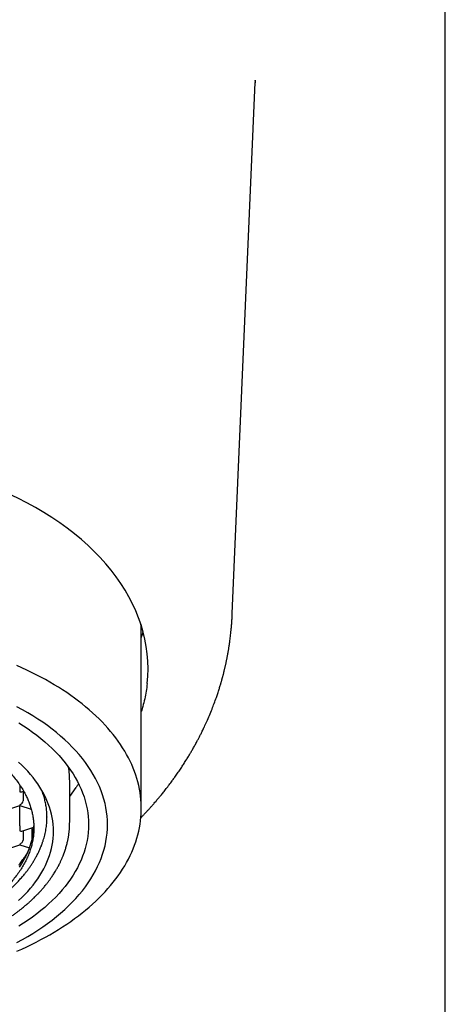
# Model space of a CAD drawing. Header units: millimetres. Extents: x 8 to 888, y 12 to 898.
# Tile 43 of 59: x 390 to 406, y 772 to 808. Entities that reach past the tile are written whole.
import ezdxf

# ---------------------------------------------------------------- set-up
doc = ezdxf.new("R2010")
doc.units = ezdxf.units.MM

msp = doc.modelspace()

# ---------------------------------------------------------------- linework, layer by layer
at = {"color": 7, "linetype": 'Continuous', "lineweight": 30}
for p, q in [((405.613, 684.855), (405.613, 833.355)), ((397.73, 786.05), (398.574, 805.691)), ((397.73, 786.036), (397.729, 786.032)), ((394.363, 778.847), (394.363, 785.295)), ((391.713, 778.331), (391.713, 779.865)), ((389.863, 779.718), (389.863, 779.65)), ((389.863, 779.65), (389.863, 779.466)), ((389.94, 779.463), (390.008, 779.485)), ((389.988, 779.478), (389.988, 779.125)), ((391.713, 779.285), (391.951, 779.624)), ((389.189, 778.736), (389.863, 778.954)), ((389.863, 778.981), (389.863, 778.954)), ((389.863, 778.954), (390.291, 778.815)), ((389.863, 778.197), (389.863, 778.954)), ((389.863, 778.197), (389.863, 778.013)), ((389.94, 778.01), (390.385, 778.153)), ((389.988, 778.025), (389.988, 777.672)), ((390.325, 777.72), (390.325, 778.134)), ((389.189, 777.283), (389.863, 777.501)), ((389.863, 777.528), (389.863, 777.501)), ((389.863, 777.501), (390.226, 777.384))]:
    msp.add_line(p, q, dxfattribs=at)
at = {"color": 7, "linetype": 'Continuous', "lineweight": 30, "flags": 128}
for points in [[(394.363, 785.162), (394.408, 785.29), (394.434, 785.373)], [(389.763, 773.564), (389.946, 773.646), (390.125, 773.729), (390.302, 773.815), (390.476, 773.902), (390.647, 773.992), (390.815, 774.083), (390.979, 774.176), (391.14, 774.271), (391.298, 774.367), (391.452, 774.465), (391.603, 774.565), (391.751, 774.667), (391.895, 774.77), (392.035, 774.875), (392.172, 774.981), (392.304, 775.088), (392.433, 775.197), (392.559, 775.308), (392.68, 775.42), (392.798, 775.533), (392.911, 775.647), (393.021, 775.763), (393.126, 775.879), (393.227, 775.997), (393.325, 776.116), (393.418, 776.236), (393.507, 776.357), (393.591, 776.479), (393.672, 776.602), (393.748, 776.726), (393.819, 776.85), (393.887, 776.975), (393.95, 777.101), (394.009, 777.228), (394.063, 777.355), (394.113, 777.483), (394.158, 777.611), (394.199, 777.74), (394.235, 777.869), (394.267, 777.999), (394.294, 778.129), (394.317, 778.259), (394.335, 778.389), (394.349, 778.52), (394.358, 778.65), (394.362, 778.781), (394.362, 778.912), (394.358, 779.043), (394.349, 779.173), (394.335, 779.304), (394.317, 779.434), (394.294, 779.564), (394.267, 779.694), (394.235, 779.824), (394.199, 779.953), (394.158, 780.082), (394.113, 780.21), (394.063, 780.338), (394.009, 780.465), (393.95, 780.592), (393.887, 780.718), (393.819, 780.843), (393.748, 780.967), (393.672, 781.091), (393.591, 781.214), (393.507, 781.336), (393.418, 781.457), (393.325, 781.577), (393.227, 781.696), (393.126, 781.814), (393.021, 781.93), (392.911, 782.046), (392.798, 782.16), (392.68, 782.273), (392.559, 782.385), (392.433, 782.496), (392.304, 782.605), (392.172, 782.712), (392.035, 782.818), (391.895, 782.923), (391.751, 783.026), (391.603, 783.128), (391.452, 783.228), (391.298, 783.326), (391.14, 783.422), (390.979, 783.517), (390.815, 783.61), (390.647, 783.701), (390.476, 783.791), (390.302, 783.878), (390.125, 783.964), (389.946, 784.047), (389.763, 784.129)], [(389.763, 773.888), (389.964, 773.998), (390.161, 774.11), (390.352, 774.226), (390.537, 774.344), (390.717, 774.465), (390.891, 774.589), (391.06, 774.715), (391.222, 774.843), (391.379, 774.974), (391.529, 775.107), (391.673, 775.243), (391.81, 775.38), (391.941, 775.519), (392.066, 775.66), (392.184, 775.803), (392.295, 775.948), (392.399, 776.094), (392.496, 776.242), (392.587, 776.391), (392.67, 776.541), (392.747, 776.692), (392.816, 776.845), (392.878, 776.998), (392.933, 777.153), (392.981, 777.308), (393.021, 777.464), (393.054, 777.62), (393.08, 777.777), (393.098, 777.934), (393.109, 778.091), (393.113, 778.248), (393.109, 778.406), (393.098, 778.563), (393.08, 778.72), (393.054, 778.877), (393.021, 779.033), (392.981, 779.189), (392.933, 779.344), (392.878, 779.498), (392.816, 779.652), (392.747, 779.804), (392.67, 779.956), (392.587, 780.106), (392.496, 780.255), (392.399, 780.403), (392.295, 780.549), (392.184, 780.693), (392.066, 780.836), (391.941, 780.977), (391.81, 781.117), (391.673, 781.254), (391.529, 781.389), (391.379, 781.522), (391.222, 781.653), (391.06, 781.782), (390.891, 781.908), (390.717, 782.031), (390.537, 782.152), (390.352, 782.271), (390.161, 782.386), (389.964, 782.499), (389.763, 782.609)], [(389.832, 782.009), (390.005, 781.898), (390.173, 781.785), (390.336, 781.669), (390.494, 781.552), (390.645, 781.431), (390.792, 781.309), (390.932, 781.185), (391.066, 781.058), (391.195, 780.93), (391.318, 780.8), (391.434, 780.668), (391.544, 780.534), (391.648, 780.399), (391.745, 780.262), (391.836, 780.124), (391.921, 779.985), (391.999, 779.844), (392.07, 779.703), (392.135, 779.56), (392.193, 779.417), (392.245, 779.272), (392.289, 779.127), (392.327, 778.982), (392.358, 778.836), (392.382, 778.689), (392.399, 778.542), (392.409, 778.395), (392.413, 778.248), (392.409, 778.101), (392.399, 777.954), (392.382, 777.807), (392.358, 777.661), (392.327, 777.515), (392.289, 777.369), (392.245, 777.224), (392.193, 777.08), (392.135, 776.936), (392.07, 776.794), (391.999, 776.652), (391.921, 776.512), (391.836, 776.372), (391.745, 776.234), (391.648, 776.098), (391.544, 775.962), (391.434, 775.829), (391.318, 775.697), (391.195, 775.567), (391.066, 775.438), (390.932, 775.312), (390.792, 775.187), (390.645, 775.065), (390.494, 774.945), (390.336, 774.827), (390.173, 774.712), (390.005, 774.598), (389.832, 774.488)], [(391.113, 778), (391.11, 778.128), (391.101, 778.256), (391.086, 778.383), (391.065, 778.511), (391.038, 778.638), (391.005, 778.765), (390.966, 778.891), (390.922, 779.017), (390.871, 779.142), (390.815, 779.266), (390.753, 779.389), (390.685, 779.512), (390.611, 779.633), (390.532, 779.753), (390.447, 779.872), (390.356, 779.99), (390.261, 780.106), (390.159, 780.221), (390.053, 780.334), (389.941, 780.446), (389.824, 780.556)], [(389.824, 775.443), (389.941, 775.553), (390.053, 775.665), (390.159, 775.778), (390.261, 775.893), (390.356, 776.009), (390.447, 776.127), (390.532, 776.246), (390.611, 776.366), (390.685, 776.488), (390.753, 776.61), (390.815, 776.733), (390.871, 776.857), (390.922, 776.982), (390.966, 777.108), (391.005, 777.234), (391.038, 777.361), (391.065, 777.488), (391.086, 777.616), (391.101, 777.743), (391.11, 777.871), (391.113, 778)], [(389.855, 776.673), (389.928, 776.784), (389.995, 776.895), (390.057, 777.007), (390.114, 777.12), (390.166, 777.234), (390.213, 777.349), (390.254, 777.464), (390.289, 777.58), (390.319, 777.696), (390.344, 777.812), (390.363, 777.929), (390.377, 778.047), (390.385, 778.164), (390.387, 778.198)]]:
    msp.add_lwpolyline(points, dxfattribs=at)
at = {"color": 7, "linetype": 'Continuous', "lineweight": 30}
for centre, radius, start, end in [((390.596, 785.295), 3.767, 0.0063, 5.809), ((388.758, 779.863), 2.955, 0.0272, 9.8688)]:
    msp.add_arc(centre, radius, start, end, dxfattribs=at)
for centre, major_axis, ratio, start_param, end_param in [((382.363, 784.025), (12.25, 0), 0.646328, 6.212043, 9.4967), ((389.863, 779.569), (0.112, -0.082), 0.671271, 5.16693, 5.828644), ((389.863, 779.085), (0.112, 0.082), 0.671271, 4.257848, 5.828646), ((389.863, 778.116), (0.112, -0.082), 0.671271, 5.16693, 5.828644), ((389.863, 777.632), (0.112, 0.082), 0.671271, 4.257848, 5.828646)]:
    msp.add_ellipse(centre, major_axis=major_axis, ratio=ratio, start_param=start_param, end_param=end_param, dxfattribs=at)
for points, knots in [([(398.578, 805.786), (398.578, 805.784), (398.577, 805.776), (398.577, 805.765), (398.577, 805.756), (398.576, 805.75), (398.576, 805.749), (398.577, 805.755), (398.577, 805.759), (398.577, 805.762), (398.577, 805.765), (398.577, 805.767), (398.577, 805.769), (398.577, 805.771), (398.577, 805.771), (398.577, 805.768), (398.577, 805.762), (398.576, 805.751), (398.575, 805.734), (398.574, 805.71), (398.573, 805.691), (398.573, 805.683)], [0, 0, 0, 0, 0.020001, 0.076162, 0.110332, 0.137785, 0.171197, 0.197426, 0.226351, 0.257993, 0.292893, 0.3322, 0.375968, 0.423134, 0.491691, 0.552214, 0.613631, 0.679618, 0.794811, 0.915539, 1, 1, 1, 1]), ([(394.345, 778.499), (394.363, 778.518), (394.406, 778.563), (394.473, 778.633), (394.544, 778.709), (394.602, 778.771), (394.646, 778.819), (394.675, 778.852), (394.703, 778.883), (394.732, 778.916), (394.766, 778.954), (394.804, 778.997), (394.848, 779.047), (394.895, 779.101), (394.942, 779.157), (394.984, 779.206), (395.023, 779.252), (395.063, 779.301), (395.108, 779.356), (395.156, 779.415), (395.206, 779.478), (395.259, 779.544), (395.314, 779.614), (395.37, 779.687), (395.425, 779.76), (395.476, 779.828), (395.522, 779.891), (395.564, 779.949), (395.607, 780.009), (395.654, 780.075), (395.706, 780.149), (395.758, 780.225), (395.809, 780.301), (395.857, 780.373), (395.902, 780.441), (395.946, 780.51), (395.993, 780.582), (396.039, 780.657), (396.084, 780.729), (396.123, 780.794), (396.158, 780.852), (396.19, 780.906), (396.222, 780.96), (396.256, 781.02), (396.292, 781.083), (396.329, 781.149), (396.365, 781.215), (396.4, 781.279), (396.433, 781.339), (396.462, 781.395), (396.49, 781.448), (396.517, 781.5), (396.545, 781.555), (396.574, 781.612), (396.604, 781.673), (396.635, 781.738), (396.667, 781.802), (396.717, 781.909), (396.791, 782.07), (396.886, 782.289), (396.978, 782.513), (397.063, 782.734), (397.123, 782.901), (397.166, 783.025), (397.191, 783.099), (397.216, 783.176), (397.24, 783.25), (397.262, 783.32), (397.283, 783.389), (397.3, 783.447), (397.315, 783.496), (397.326, 783.536), (397.338, 783.576), (397.348, 783.612), (397.357, 783.645), (397.366, 783.679), (397.377, 783.717), (397.388, 783.76), (397.4, 783.805), (397.411, 783.849), (397.423, 783.896), (397.435, 783.945), (397.447, 783.995), (397.458, 784.043), (397.47, 784.091), (397.481, 784.14), (397.492, 784.19), (397.503, 784.24), (397.512, 784.287), (397.522, 784.331), (397.531, 784.376), (397.541, 784.427), (397.552, 784.484), (397.564, 784.546), (397.575, 784.611), (397.586, 784.675), (397.597, 784.74), (397.608, 784.806), (397.618, 784.872), (397.63, 784.954), (397.643, 785.046), (397.657, 785.156), (397.67, 785.265), (397.682, 785.378), (397.691, 785.465), (397.696, 785.525), (397.699, 785.557), (397.702, 785.586), (397.704, 785.615), (397.706, 785.646), (397.709, 785.684), (397.712, 785.729), (397.715, 785.771), (397.718, 785.806), (397.719, 785.833), (397.721, 785.86), (397.723, 785.89), (397.724, 785.925), (397.726, 785.958), (397.727, 785.986), (397.728, 786.007), (397.729, 786.022), (397.73, 786.033), (397.73, 786.037), (397.73, 786.04), (397.73, 786.039), (397.73, 786.039)], [0, 0, 0, 0, 0.008792, 0.020839, 0.032562, 0.043887, 0.049628, 0.054605, 0.058873, 0.063664, 0.06949, 0.076293, 0.083154, 0.092166, 0.100674, 0.108137, 0.114286, 0.121329, 0.129694, 0.138672, 0.147662, 0.157193, 0.167743, 0.17867, 0.189026, 0.199231, 0.208246, 0.216097, 0.224443, 0.233836, 0.244454, 0.255886, 0.266252, 0.276426, 0.286279, 0.295019, 0.305227, 0.31681, 0.326094, 0.335379, 0.343497, 0.350366, 0.357735, 0.365942, 0.374702, 0.38382, 0.392941, 0.401733, 0.409946, 0.417524, 0.424413, 0.431406, 0.438643, 0.446425, 0.454661, 0.463327, 0.472338, 0.480554, 0.506047, 0.536805, 0.567604, 0.594363, 0.623651, 0.632609, 0.642452, 0.652613, 0.662093, 0.671098, 0.679774, 0.688341, 0.693215, 0.698512, 0.703803, 0.70844, 0.712416, 0.716494, 0.721286, 0.726923, 0.732671, 0.738322, 0.743559, 0.750549, 0.756653, 0.762687, 0.768686, 0.774685, 0.780976, 0.787552, 0.793432, 0.798325, 0.804026, 0.810331, 0.817432, 0.824989, 0.833451, 0.841404, 0.848526, 0.857349, 0.865586, 0.872612, 0.887229, 0.899141, 0.912341, 0.926176, 0.938886, 0.942907, 0.946737, 0.949855, 0.952978, 0.956372, 0.960413, 0.965485, 0.970901, 0.974136, 0.976788, 0.979508, 0.982447, 0.985692, 0.989754, 0.991739, 0.993601, 0.995403, 0.996351, 0.997486, 0.998946, 1, 1, 1, 1]), ([(394.582, 783.462), (394.57, 783.368), (394.546, 783.179), (394.49, 782.897), (394.43, 782.651), (394.382, 782.499), (394.363, 782.44)], [0, 0, 0, 0, 0.274778, 0.549643, 0.824421, 1, 1, 1, 1]), ([(374.338, 778.124), (374.339, 778.184), (374.342, 778.306), (374.362, 778.487), (374.395, 778.668), (374.441, 778.848), (374.5, 779.026), (374.571, 779.203), (374.656, 779.379), (374.754, 779.554), (374.866, 779.728), (374.992, 779.901), (375.13, 780.071), (375.281, 780.237), (375.444, 780.4), (375.619, 780.559), (375.806, 780.714), (376.006, 780.865), (376.219, 781.013), (376.446, 781.158), (376.684, 781.296), (376.929, 781.428), (377.182, 781.553), (377.441, 781.67), (377.709, 781.781), (377.987, 781.887), (378.276, 781.988), (378.575, 782.082), (378.882, 782.169), (379.191, 782.248), (379.503, 782.318), (379.817, 782.381), (380.136, 782.437), (380.461, 782.485), (380.793, 782.526), (381.132, 782.56), (381.472, 782.585), (381.811, 782.602), (382.147, 782.611), (382.481, 782.612), (382.814, 782.605), (383.15, 782.591), (383.488, 782.568), (383.827, 782.537), (384.163, 782.498), (384.493, 782.452), (384.815, 782.398), (385.131, 782.337), (385.442, 782.269), (385.75, 782.194), (386.055, 782.11), (386.357, 782.018), (386.651, 781.919), (386.934, 781.814), (387.207, 781.703), (387.469, 781.588), (387.722, 781.466), (387.968, 781.337), (388.206, 781.202), (388.437, 781.059), (388.655, 780.911), (388.861, 780.76), (389.053, 780.605), (389.231, 780.447), (389.398, 780.285), (389.554, 780.119), (389.699, 779.946), (389.832, 779.769), (389.951, 779.589), (390.05, 779.416), (390.132, 779.251), (390.199, 779.095), (390.257, 778.937), (390.304, 778.778), (390.341, 778.616), (390.368, 778.452), (390.385, 778.288), (390.387, 778.179), (390.388, 778.124)], [0, 0, 0, 0, 0.012881, 0.025772, 0.038664, 0.051545, 0.064425, 0.077317, 0.090208, 0.103089, 0.116324, 0.12957, 0.142816, 0.156051, 0.169276, 0.182513, 0.19575, 0.208976, 0.222585, 0.236207, 0.249829, 0.263438, 0.276664, 0.289901, 0.303138, 0.316363, 0.329973, 0.343595, 0.357217, 0.370826, 0.384052, 0.397288, 0.410525, 0.423751, 0.43736, 0.450982, 0.464604, 0.478214, 0.491439, 0.504676, 0.517913, 0.531138, 0.544748, 0.55837, 0.571992, 0.585601, 0.598827, 0.612064, 0.6253, 0.638526, 0.652135, 0.665757, 0.679379, 0.692989, 0.706214, 0.719451, 0.732688, 0.745914, 0.759523, 0.773145, 0.786767, 0.800376, 0.813602, 0.826839, 0.840076, 0.853301, 0.866911, 0.880533, 0.894155, 0.907764, 0.919168, 0.93058, 0.941991, 0.953396, 0.965043, 0.976698, 0.988353, 1, 1, 1, 1]), ([(392.041, 779.759), (392.032, 779.744), (392.002, 779.697), (391.972, 779.654), (391.951, 779.624)], [0, 0, 0, 0, 0.298493, 1, 1, 1, 1]), ([(390.873, 778.514), (390.872, 778.558), (390.872, 778.617), (390.865, 778.736), (390.851, 778.87), (390.821, 779.049), (390.779, 779.226), (390.734, 779.373), (390.7, 779.471), (390.684, 779.51), (390.679, 779.52)], [0, 0, 0, 0, 0.130713, 0.174824, 0.351299, 0.527773, 0.704498, 0.880973, 0.969198, 1, 1, 1, 1]), ([(373.013, 778.315), (373.013, 778.299), (373.013, 778.269), (373.015, 778.224), (373.016, 778.179), (373.019, 778.135), (373.022, 778.094), (373.025, 778.054), (373.028, 778.017), (373.032, 777.985), (373.035, 777.957), (373.038, 777.926), (373.043, 777.89), (373.049, 777.848), (373.056, 777.803), (373.064, 777.759), (373.072, 777.716), (373.08, 777.675), (373.089, 777.635), (373.098, 777.597), (373.106, 777.561), (373.115, 777.526), (373.125, 777.488), (373.136, 777.445), (373.156, 777.378), (373.184, 777.288), (373.222, 777.182), (373.261, 777.081), (373.3, 776.986), (373.342, 776.893), (373.388, 776.8), (373.437, 776.705), (373.485, 776.618), (373.531, 776.54), (373.573, 776.471), (373.616, 776.403), (373.659, 776.339), (373.703, 776.275), (373.753, 776.205), (373.807, 776.132), (373.861, 776.062), (373.91, 776.002), (373.954, 775.948), (373.995, 775.9), (374.031, 775.858), (374.062, 775.823), (374.092, 775.791), (374.123, 775.757), (374.161, 775.716), (374.204, 775.671), (374.25, 775.625), (374.313, 775.562), (374.393, 775.484), (374.495, 775.391), (374.598, 775.299), (374.709, 775.206), (374.813, 775.123), (374.91, 775.048), (375, 774.981), (375.091, 774.914), (375.182, 774.851), (375.267, 774.793), (375.345, 774.741), (375.412, 774.698), (375.467, 774.663), (375.513, 774.635), (375.553, 774.61), (375.59, 774.588), (375.625, 774.567), (375.661, 774.545), (375.707, 774.518), (375.764, 774.486), (375.833, 774.446), (375.914, 774.401), (376.006, 774.352), (376.11, 774.297), (376.222, 774.241), (376.337, 774.184), (376.45, 774.13), (376.575, 774.073), (376.708, 774.014), (376.85, 773.953), (376.982, 773.899), (377.104, 773.851), (377.214, 773.809), (377.318, 773.77), (377.423, 773.732), (377.536, 773.692), (377.66, 773.651), (377.793, 773.607), (377.937, 773.562), (378.087, 773.517), (378.242, 773.473), (378.396, 773.43), (378.548, 773.391), (378.695, 773.354), (378.835, 773.321), (378.978, 773.288), (379.121, 773.257), (379.264, 773.228), (379.397, 773.202), (379.518, 773.179), (379.634, 773.159), (379.75, 773.139), (379.89, 773.116), (380.059, 773.09), (380.26, 773.062), (380.477, 773.035), (380.682, 773.013), (380.873, 772.994), (381.045, 772.979), (381.217, 772.966), (381.385, 772.955), (381.544, 772.946), (381.703, 772.939), (381.86, 772.934), (382.014, 772.93), (382.156, 772.927), (382.283, 772.926), (382.4, 772.926), (382.516, 772.927), (382.64, 772.928), (382.772, 772.931), (382.914, 772.935), (383.064, 772.941), (383.229, 772.949), (383.41, 772.959), (383.603, 772.973), (383.801, 772.989), (383.998, 773.008), (384.244, 773.035), (384.536, 773.071), (384.873, 773.121), (385.202, 773.177), (385.523, 773.239), (385.844, 773.309), (386.163, 773.386), (386.481, 773.471), (386.791, 773.562), (387.092, 773.658), (387.384, 773.761), (387.685, 773.875), (387.992, 774.001), (388.303, 774.141), (388.602, 774.288), (388.814, 774.402), (388.947, 774.477), (389.001, 774.508), (389.047, 774.535), (389.083, 774.556), (389.109, 774.572), (389.128, 774.583), (389.147, 774.595), (389.171, 774.609), (389.202, 774.628), (389.241, 774.652), (389.287, 774.681), (389.341, 774.716), (389.401, 774.755), (389.466, 774.798), (389.548, 774.853), (389.641, 774.918), (389.74, 774.991), (389.831, 775.059), (389.907, 775.118), (389.97, 775.169), (390.022, 775.211), (390.067, 775.248), (390.099, 775.275), (390.122, 775.294), (390.138, 775.309), (390.158, 775.326), (390.183, 775.348), (390.212, 775.374), (390.26, 775.417), (390.322, 775.473), (390.39, 775.539), (390.449, 775.597), (390.499, 775.647), (390.541, 775.69), (390.573, 775.724), (390.595, 775.748), (390.612, 775.766), (390.631, 775.787), (390.655, 775.813), (390.684, 775.845), (390.721, 775.888), (390.763, 775.936), (390.806, 775.988), (390.846, 776.038), (390.882, 776.083), (390.913, 776.124), (390.941, 776.161), (390.966, 776.195), (390.988, 776.225), (391.01, 776.256), (391.035, 776.292), (391.066, 776.337), (391.104, 776.393), (391.143, 776.455), (391.182, 776.517), (391.215, 776.573), (391.243, 776.622), (391.266, 776.663), (391.285, 776.698), (391.3, 776.726), (391.314, 776.753), (391.329, 776.782), (391.347, 776.819), (391.368, 776.862), (391.39, 776.908), (391.411, 776.954), (391.431, 777), (391.45, 777.045), (391.466, 777.084), (391.479, 777.117), (391.489, 777.144), (391.498, 777.167), (391.506, 777.19), (391.516, 777.215), (391.525, 777.243), (391.536, 777.273), (391.549, 777.315), (391.567, 777.368), (391.587, 777.437), (391.607, 777.511), (391.625, 777.583), (391.64, 777.651), (391.653, 777.713), (391.663, 777.77), (391.672, 777.821), (391.678, 777.858), (391.681, 777.885), (391.684, 777.908), (391.688, 777.935), (391.692, 777.969), (391.697, 778.01), (391.701, 778.058), (391.705, 778.112), (391.709, 778.174), (391.712, 778.242), (391.712, 778.29), (391.712, 778.315)], [0, 0, 0, 0, 0.002282, 0.004644, 0.007088, 0.009616, 0.012168, 0.014449, 0.016737, 0.018594, 0.020077, 0.021769, 0.023871, 0.026347, 0.028914, 0.031413, 0.033844, 0.036208, 0.038446, 0.040753, 0.042733, 0.044586, 0.046761, 0.049274, 0.051961, 0.058408, 0.064828, 0.070598, 0.076109, 0.081536, 0.087082, 0.092789, 0.098687, 0.102834, 0.107136, 0.111446, 0.11539, 0.119031, 0.123496, 0.128613, 0.132951, 0.136844, 0.140302, 0.143398, 0.146148, 0.148551, 0.150368, 0.152616, 0.155322, 0.158468, 0.161687, 0.164831, 0.171318, 0.177732, 0.184291, 0.190761, 0.197413, 0.202334, 0.207398, 0.212602, 0.217614, 0.222176, 0.226289, 0.229951, 0.232514, 0.234799, 0.236834, 0.23866, 0.240277, 0.242, 0.244111, 0.246974, 0.250336, 0.254196, 0.258555, 0.263412, 0.268663, 0.273978, 0.279061, 0.283913, 0.290443, 0.296502, 0.30209, 0.307207, 0.311854, 0.315798, 0.320039, 0.324641, 0.329604, 0.334927, 0.340611, 0.346657, 0.352516, 0.358577, 0.3644, 0.369935, 0.375181, 0.380139, 0.385805, 0.39104, 0.395843, 0.400216, 0.404194, 0.408297, 0.412696, 0.419227, 0.426316, 0.433965, 0.442172, 0.447955, 0.453986, 0.460101, 0.465923, 0.471436, 0.476641, 0.48238, 0.487691, 0.492575, 0.49703, 0.500808, 0.504744, 0.508995, 0.51356, 0.518441, 0.523636, 0.529147, 0.535572, 0.542377, 0.549312, 0.556203, 0.563048, 0.57516, 0.58713, 0.598958, 0.610644, 0.622218, 0.6344, 0.646486, 0.658476, 0.670371, 0.682179, 0.693903, 0.707613, 0.721214, 0.734756, 0.748247, 0.751243, 0.753932, 0.756195, 0.758031, 0.759173, 0.760052, 0.760865, 0.762035, 0.763611, 0.765574, 0.767923, 0.770659, 0.773782, 0.777287, 0.780853, 0.786769, 0.792273, 0.797365, 0.802043, 0.80543, 0.80853, 0.811222, 0.813495, 0.814427, 0.815365, 0.816589, 0.818117, 0.819947, 0.822078, 0.827172, 0.83183, 0.83562, 0.83906, 0.842023, 0.84444, 0.845747, 0.846826, 0.848119, 0.849845, 0.852005, 0.8546, 0.858129, 0.861557, 0.864757, 0.867731, 0.870268, 0.872611, 0.874752, 0.876686, 0.878429, 0.88056, 0.883377, 0.886828, 0.891059, 0.894874, 0.898272, 0.901254, 0.903871, 0.905805, 0.907516, 0.909003, 0.910635, 0.912813, 0.915536, 0.918315, 0.921061, 0.923773, 0.926451, 0.928923, 0.93078, 0.932276, 0.9335, 0.934828, 0.936304, 0.937928, 0.9397, 0.94163, 0.945077, 0.949046, 0.953468, 0.957815, 0.96158, 0.965082, 0.968314, 0.971206, 0.97366, 0.974721, 0.975912, 0.977508, 0.979508, 0.981912, 0.984721, 0.987935, 0.991552, 0.995574, 1, 1, 1, 1]), ([(390.734, 777.658), (390.754, 777.725), (390.797, 777.863), (390.839, 778.075), (390.867, 778.293), (390.871, 778.44), (390.873, 778.514)], [0, 0, 0, 0, 0.236881, 0.489843, 0.744921, 1, 1, 1, 1]), ([(390.873, 778.526), (390.873, 778.527), (390.873, 778.528), (390.874, 778.529), (390.875, 778.53)], [0, 0, 0, 0, 0.3971878, 1, 1, 1, 1]), ([(390.388, 778.124), (390.387, 778.064), (390.384, 777.943), (390.364, 777.762), (390.331, 777.581), (390.285, 777.4), (390.226, 777.221), (390.154, 777.044), (390.07, 776.869), (389.972, 776.694), (389.86, 776.52), (389.734, 776.347), (389.596, 776.177), (389.445, 776.01), (389.282, 775.848), (389.106, 775.689), (388.92, 775.534), (388.72, 775.383), (388.506, 775.235), (388.28, 775.09), (388.042, 774.952), (387.797, 774.82), (387.544, 774.696), (387.285, 774.578), (387.017, 774.467), (386.739, 774.361), (386.45, 774.26), (386.15, 774.166), (385.844, 774.079), (385.535, 774), (385.223, 773.93), (384.908, 773.867), (384.59, 773.811), (384.264, 773.763), (383.932, 773.722), (383.594, 773.688), (383.254, 773.663), (382.935, 773.647), (382.638, 773.638), (382.346, 773.635), (382.038, 773.639), (381.713, 773.65), (381.388, 773.668), (381.065, 773.694), (380.744, 773.727), (380.426, 773.768), (380.111, 773.815), (379.797, 773.871), (379.484, 773.934), (379.174, 774.005), (378.869, 774.083), (378.571, 774.167), (378.28, 774.259), (377.996, 774.357), (377.72, 774.462), (377.449, 774.574), (377.185, 774.694), (376.927, 774.821), (376.68, 774.954), (376.445, 775.091), (376.222, 775.233), (376.013, 775.378), (375.814, 775.528), (375.625, 775.684), (375.446, 775.845), (375.279, 776.013), (375.124, 776.184), (374.983, 776.357), (374.857, 776.532), (374.745, 776.708), (374.647, 776.886), (374.561, 777.068), (374.488, 777.254), (374.428, 777.443), (374.383, 777.634), (374.356, 777.811), (374.34, 777.974), (374.339, 778.074), (374.338, 778.124)], [0, 0, 0, 0, 0.012844, 0.025688, 0.038616, 0.051545, 0.064426, 0.077317, 0.090208, 0.103089, 0.116324, 0.12957, 0.142816, 0.156051, 0.169276, 0.182513, 0.19575, 0.208976, 0.222585, 0.236207, 0.249829, 0.263439, 0.276664, 0.289901, 0.303138, 0.316363, 0.329973, 0.343595, 0.357217, 0.370826, 0.384052, 0.397288, 0.410525, 0.423751, 0.43736, 0.450982, 0.464604, 0.478214, 0.4891, 0.5, 0.512889, 0.525778, 0.538753, 0.551728, 0.564654, 0.577592, 0.590529, 0.603456, 0.61674, 0.630036, 0.643332, 0.656616, 0.669842, 0.683078, 0.696315, 0.709541, 0.72315, 0.736772, 0.750394, 0.764004, 0.777229, 0.790466, 0.803703, 0.816928, 0.830538, 0.84416, 0.857782, 0.871391, 0.884617, 0.897854, 0.91109, 0.924316, 0.937925, 0.951547, 0.965169, 0.978779, 0.989383, 1, 1, 1, 1]), ([(373.991, 777.662), (373.995, 777.649), (374.004, 777.62), (374.019, 777.579), (374.031, 777.543), (374.043, 777.512), (374.058, 777.473), (374.077, 777.423), (374.105, 777.358), (374.136, 777.286), (374.172, 777.21), (374.207, 777.14), (374.241, 777.076), (374.272, 777.018), (374.303, 776.966), (374.328, 776.922), (374.35, 776.885), (374.37, 776.854), (374.391, 776.82), (374.424, 776.769), (374.47, 776.7), (374.528, 776.618), (374.587, 776.539), (374.646, 776.462), (374.705, 776.389), (374.762, 776.321), (374.818, 776.258), (374.873, 776.196), (374.934, 776.132), (374.997, 776.067), (375.058, 776.005), (375.11, 775.955), (375.151, 775.917), (375.181, 775.889), (375.207, 775.865), (375.231, 775.843), (375.257, 775.819), (375.287, 775.793), (375.322, 775.762), (375.362, 775.728), (375.405, 775.692), (375.452, 775.654), (375.499, 775.616), (375.546, 775.578), (375.591, 775.544), (375.629, 775.515), (375.659, 775.492), (375.681, 775.475), (375.702, 775.46), (375.723, 775.444), (375.749, 775.426), (375.781, 775.403), (375.819, 775.376), (375.874, 775.337), (375.945, 775.289), (376.027, 775.235), (376.102, 775.187), (376.167, 775.146), (376.219, 775.114), (376.261, 775.088), (376.296, 775.068), (376.327, 775.05), (376.362, 775.029), (376.404, 775.005), (376.456, 774.975), (376.517, 774.942), (376.587, 774.903), (376.664, 774.863), (376.743, 774.821), (376.824, 774.78), (376.973, 774.707), (377.194, 774.604), (377.493, 774.478), (377.799, 774.359), (378.113, 774.249), (378.359, 774.171), (378.535, 774.118), (378.634, 774.09), (378.729, 774.064), (378.813, 774.041), (378.887, 774.022), (378.949, 774.006), (379.004, 773.992), (379.059, 773.978), (379.119, 773.964), (379.184, 773.948), (379.263, 773.93), (379.36, 773.909), (379.475, 773.884), (379.603, 773.858), (379.743, 773.831), (379.895, 773.803), (380.06, 773.775), (380.236, 773.748), (380.426, 773.721), (380.63, 773.695), (380.848, 773.67), (381.082, 773.647), (381.33, 773.628), (381.591, 773.612), (381.861, 773.6), (382.133, 773.593), (382.41, 773.591), (382.687, 773.595), (382.966, 773.604), (383.234, 773.617), (383.493, 773.635), (383.741, 773.656), (383.979, 773.681), (384.206, 773.708), (384.435, 773.74), (384.663, 773.775), (384.89, 773.814), (385.076, 773.849), (385.223, 773.878), (385.331, 773.901), (385.428, 773.923), (385.511, 773.941), (385.581, 773.958), (385.638, 773.972), (385.687, 773.983), (385.727, 773.994), (385.768, 774.004), (385.815, 774.016), (385.875, 774.031), (385.949, 774.051), (386.035, 774.074), (386.131, 774.101), (386.232, 774.131), (386.333, 774.161), (386.434, 774.193), (386.534, 774.225), (386.704, 774.281), (386.942, 774.365), (387.243, 774.482), (387.536, 774.607), (387.751, 774.707), (387.893, 774.777), (387.967, 774.814), (388.04, 774.851), (388.11, 774.889), (388.177, 774.925), (388.24, 774.959), (388.298, 774.992), (388.349, 775.021), (388.39, 775.045), (388.424, 775.065), (388.456, 775.084), (388.491, 775.105), (388.535, 775.132), (388.587, 775.164), (388.664, 775.213), (388.768, 775.281), (388.869, 775.35), (388.943, 775.402), (388.984, 775.432), (389.016, 775.455), (389.045, 775.476), (389.076, 775.5), (389.113, 775.527), (389.154, 775.559), (389.198, 775.593), (389.243, 775.629), (389.287, 775.665), (389.331, 775.701), (389.374, 775.737), (389.415, 775.772), (389.451, 775.805), (389.482, 775.832), (389.509, 775.856), (389.537, 775.882), (389.57, 775.913), (389.611, 775.951), (389.659, 775.997), (389.711, 776.048), (389.765, 776.104), (389.818, 776.16), (389.873, 776.219), (389.928, 776.281), (389.984, 776.345), (390.043, 776.417), (390.108, 776.498), (390.177, 776.59), (390.245, 776.685), (390.299, 776.764), (390.336, 776.823), (390.359, 776.859), (390.38, 776.893), (390.402, 776.93), (390.426, 776.971), (390.453, 777.019), (390.483, 777.073), (390.514, 777.131), (390.543, 777.189), (390.573, 777.252), (390.605, 777.321), (390.637, 777.395), (390.661, 777.455), (390.679, 777.5), (390.691, 777.534), (390.705, 777.571), (390.72, 777.613), (390.73, 777.645), (390.734, 777.658)], [0, 0, 0, 0, 0.002129, 0.005055, 0.007608, 0.009967, 0.012239, 0.016467, 0.020741, 0.026079, 0.03141, 0.036793, 0.041128, 0.045336, 0.049183, 0.052625, 0.055007, 0.057158, 0.059593, 0.062446, 0.068588, 0.074877, 0.081078, 0.086895, 0.092556, 0.098291, 0.102892, 0.107688, 0.113105, 0.118567, 0.123664, 0.128356, 0.131087, 0.133443, 0.135423, 0.137238, 0.139103, 0.141409, 0.144132, 0.146964, 0.150342, 0.153729, 0.157125, 0.16053, 0.163777, 0.166589, 0.168412, 0.169988, 0.171318, 0.172619, 0.174343, 0.176503, 0.1791, 0.181915, 0.187569, 0.192889, 0.197875, 0.20176, 0.205014, 0.207619, 0.209575, 0.211249, 0.213361, 0.21593, 0.218957, 0.222618, 0.226781, 0.231353, 0.235959, 0.240562, 0.24516, 0.261086, 0.276962, 0.292777, 0.308504, 0.324143, 0.32904, 0.333929, 0.338504, 0.342524, 0.345989, 0.3489, 0.351257, 0.353828, 0.356576, 0.359609, 0.362927, 0.367668, 0.372956, 0.378794, 0.385181, 0.392118, 0.399466, 0.407344, 0.415753, 0.424691, 0.434359, 0.444578, 0.45535, 0.466674, 0.47853, 0.490338, 0.501823, 0.514233, 0.526242, 0.537851, 0.54906, 0.559869, 0.570277, 0.580286, 0.589895, 0.60066, 0.610874, 0.620538, 0.625964, 0.630957, 0.635425, 0.63937, 0.642495, 0.645188, 0.64745, 0.649282, 0.650894, 0.653118, 0.655954, 0.659402, 0.663552, 0.668301, 0.673194, 0.678095, 0.683004, 0.687922, 0.692849, 0.708301, 0.723837, 0.73943, 0.755073, 0.759243, 0.763418, 0.767596, 0.771777, 0.775744, 0.779299, 0.782959, 0.786046, 0.788558, 0.7905, 0.792162, 0.794348, 0.797057, 0.800291, 0.803954, 0.811722, 0.82022, 0.823751, 0.826528, 0.828532, 0.830258, 0.83242, 0.835022, 0.837881, 0.84107, 0.844286, 0.847488, 0.850677, 0.853852, 0.857014, 0.859898, 0.862232, 0.864018, 0.866143, 0.868772, 0.871909, 0.875915, 0.880214, 0.884759, 0.889506, 0.893925, 0.899176, 0.90428, 0.909302, 0.915991, 0.923097, 0.930531, 0.937787, 0.94085, 0.943426, 0.945775, 0.948446, 0.951457, 0.954739, 0.958914, 0.96323, 0.967297, 0.97127, 0.976639, 0.981864, 0.986864, 0.989325, 0.991891, 0.994628, 0.997793, 1, 1, 1, 1]), ([(389.839, 776.752), (389.854, 776.772), (389.886, 776.814), (389.935, 776.88), (389.986, 776.954), (390.04, 777.035), (390.095, 777.123), (390.143, 777.202), (390.17, 777.252), (390.18, 777.271)], [0, 0, 0, 0, 0.115387, 0.244343, 0.38687, 0.54297, 0.712642, 0.895888, 1, 1, 1, 1])]:
    msp.add_open_spline(points, degree=3, knots=knots, dxfattribs=at)

doc.saveas('drawing.dxf')
